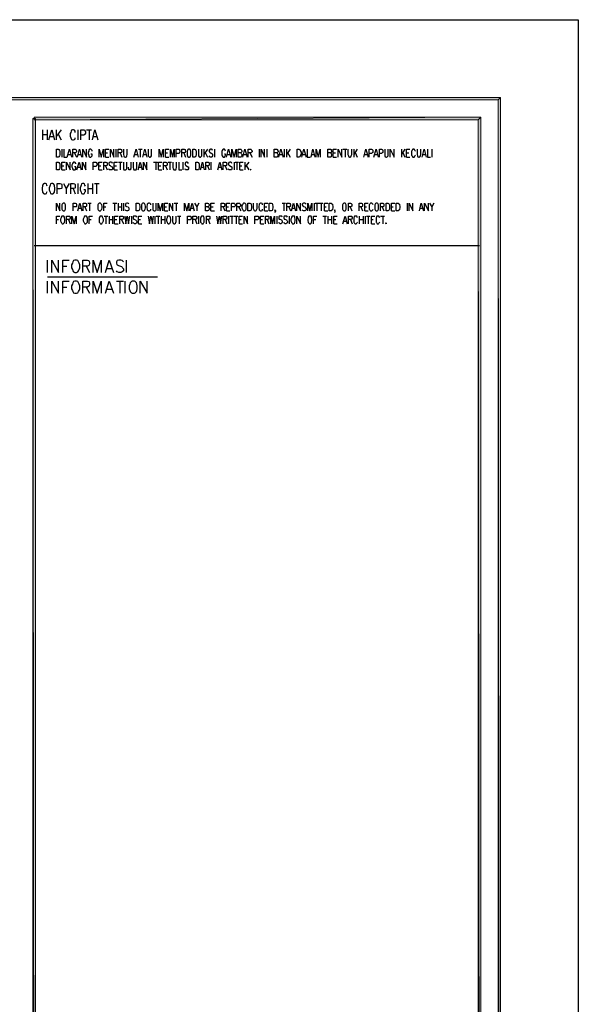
# Model space of a CAD drawing. Header units: millimetres. Extents: x 0 to 420, y 0 to 297.
# Tile 88 of 88: x 364 to 420, y 197 to 297. Entities that reach past the tile are written whole.
import ezdxf

# ---------------------------------------------------------------- set-up
doc = ezdxf.new("R2010")
doc.units = ezdxf.units.MM
doc.layers.add('FILL_000000', color=7, linetype='Continuous')
doc.layers.add('LINE_000000', color=7, linetype='Continuous')

msp = doc.modelspace()

# ---------------------------------------------------------------- hatches: boundary and pattern name
at = {"layer": 'FILL_000000'}
h = msp.add_hatch(color=7, dxfattribs=at)
h.dxf.hatch_style = 1
h.paths.add_polyline_path([(412.284, 289.052), (17.653, 288.84), (17.399, 289.052), (412.284, 289.052)])
h = msp.add_hatch(color=7, dxfattribs=at)
h.dxf.hatch_style = 1
h.paths.add_polyline_path([(412.073, 288.84), (412.284, 289.052), (17.653, 288.84), (412.073, 288.84)])
h = msp.add_hatch(color=7, dxfattribs=at)
h.dxf.hatch_style = 1
h.paths.add_polyline_path([(412.284, 7.874), (412.073, 288.84), (412.284, 289.052), (412.284, 7.874)])
h = msp.add_hatch(color=7, dxfattribs=at)
h.dxf.hatch_style = 1
h.paths.add_polyline_path([(412.073, 8.086), (412.284, 7.874), (412.073, 288.84), (412.073, 8.086)])
h = msp.add_hatch(color=7, dxfattribs=at)
h.dxf.hatch_style = 1
h.paths.add_polyline_path([(365.294, 286.935), (365.04, 286.935), (365.294, 9.991), (365.294, 286.935)])
h = msp.add_hatch(color=7, dxfattribs=at)
h.dxf.hatch_style = 1
h.paths.add_polyline_path([(365.04, 286.935), (365.294, 9.991), (365.04, 9.991), (365.04, 286.935)])
h = msp.add_hatch(color=7, dxfattribs=at)
h.dxf.hatch_style = 1
h.paths.add_polyline_path([(410.041, 286.808), (410.295, 287.062), (365.167, 286.808), (410.041, 286.808)])
h = msp.add_hatch(color=7, dxfattribs=at)
h.dxf.hatch_style = 1
h.paths.add_polyline_path([(410.295, 287.062), (365.167, 286.808), (365.167, 287.062), (410.295, 287.062)])
h = msp.add_hatch(color=7, dxfattribs=at)
h.dxf.hatch_style = 1
h.paths.add_polyline_path([(410.295, 9.864), (410.041, 286.808), (410.295, 287.062), (410.295, 9.864)])
h = msp.add_hatch(color=7, dxfattribs=at)
h.dxf.hatch_style = 1
h.paths.add_polyline_path([(410.041, 10.118), (410.295, 9.864), (410.041, 286.808), (410.041, 10.118)])

# ---------------------------------------------------------------- linework, layer by layer
at = {"layer": 'LINE_000000', "lineweight": 25}
for p, q in [((365.167, 286.935), (365.167, 286.935)), ((366.014, 285.792), (366.014, 284.776)), ((366.48, 285.792), (366.48, 284.776)), ((367.369, 285.792), (367.369, 284.776)), ((367.877, 285.792), (367.369, 285.115)), ((369.57, 285.792), (369.57, 284.776)), ((370.459, 285.792), (370.967, 285.792)), ((370.713, 285.792), (370.713, 284.776)), ((366.014, 285.327), (366.48, 285.327)), ((366.776, 285.115), (367.115, 285.115)), ((367.58, 285.369), (367.877, 284.776)), ((371.136, 285.115), (371.475, 285.115)), ((367.961, 283.845), (367.961, 283.041)), ((373.422, 283.845), (373.422, 283.041)), ((375.708, 283.845), (376.089, 283.845)), ((375.878, 283.845), (375.878, 283.041)), ((382.312, 283.845), (382.312, 283.041)), ((382.693, 283.845), (382.312, 283.295)), ((383.371, 283.845), (383.371, 283.041)), ((387.9, 283.845), (387.9, 283.041)), ((388.662, 283.845), (388.662, 283.041)), ((390.44, 283.845), (390.44, 283.041)), ((390.652, 283.845), (390.652, 283.041)), ((391.033, 283.845), (390.652, 283.295)), ((396.367, 283.845), (396.748, 283.845)), ((396.579, 283.845), (396.579, 283.041)), ((397.468, 283.845), (397.468, 283.041)), ((397.806, 283.845), (397.468, 283.295)), ((402.294, 283.845), (402.294, 283.041)), ((402.632, 283.845), (402.294, 283.295)), ((405.342, 283.845), (405.342, 283.041)), ((368.596, 283.295), (368.85, 283.295)), ((369.231, 283.464), (369.443, 283.041)), ((369.612, 283.295), (369.866, 283.295)), ((372.364, 283.464), (372.576, 283.464)), ((372.364, 283.041), (372.703, 283.041)), ((373.676, 282.533), (374.057, 282.533)), ((373.846, 283.464), (374.015, 283.041)), ((373.846, 282.533), (373.846, 281.771)), ((375.327, 283.295), (375.581, 283.295)), ((376.216, 283.295), (376.47, 283.295)), ((377.232, 282.533), (377.613, 282.533)), ((377.444, 282.533), (377.444, 281.771)), ((378.418, 283.464), (378.629, 283.464)), ((378.418, 283.041), (378.756, 283.041)), ((378.714, 282.533), (379.053, 282.533)), ((378.883, 282.533), (378.883, 281.771)), ((380.196, 282.533), (380.196, 281.771)), ((380.28, 283.464), (380.45, 283.041)), ((382.439, 283.506), (382.693, 283.041)), ((383.032, 282.533), (383.032, 281.771)), ((384.683, 283.295), (384.937, 283.295)), ((385.36, 282.533), (385.36, 281.771)), ((385.487, 282.533), (385.826, 282.533)), ((385.657, 282.533), (385.657, 281.771)), ((386.334, 283.295), (386.588, 283.295)), ((386.461, 282.533), (386.461, 281.771)), ((386.842, 282.533), (386.461, 282.025)), ((386.969, 283.464), (387.181, 283.041)), ((389.975, 283.295), (390.229, 283.295)), ((390.779, 283.506), (391.033, 283.041)), ((392.303, 283.295), (392.557, 283.295)), ((393.192, 283.295), (393.488, 283.295)), ((395.393, 283.464), (395.605, 283.464)), ((395.393, 283.041), (395.732, 283.041)), ((397.595, 283.506), (397.806, 283.041)), ((398.568, 283.295), (398.822, 283.295)), ((399.584, 283.295), (399.838, 283.295)), ((402.421, 283.506), (402.632, 283.041)), ((402.802, 283.464), (403.013, 283.464)), ((402.802, 283.041), (403.14, 283.041)), ((404.453, 283.295), (404.707, 283.295)), ((367.961, 282.152), (368.173, 282.152)), ((367.961, 281.771), (368.3, 281.771)), ((369.57, 282.025), (369.824, 282.025)), ((371.687, 282.152), (371.898, 282.152)), ((371.687, 281.771), (372.025, 281.771)), ((372.364, 282.152), (372.533, 281.771)), ((373.253, 282.152), (373.465, 282.152)), ((373.253, 281.771), (373.592, 281.771)), ((375.751, 282.025), (376.005, 282.025)), ((377.74, 282.152), (377.952, 282.152)), ((377.74, 281.771), (378.079, 281.771)), ((378.418, 282.152), (378.587, 281.771)), ((382.016, 282.025), (382.312, 282.025)), ((382.693, 282.152), (382.863, 281.771)), ((383.794, 282.025), (384.048, 282.025)), ((384.471, 282.152), (384.641, 281.771)), ((385.953, 282.152), (386.165, 282.152)), ((385.953, 281.771), (386.292, 281.771)), ((386.588, 282.194), (386.842, 281.771)), ((368.681, 280.374), (368.385, 279.866)), ((369.104, 279.866), (369.316, 279.315)), ((369.57, 280.374), (369.57, 279.315)), ((370.586, 280.374), (370.586, 279.315)), ((370.586, 279.866), (371.052, 279.866)), ((371.052, 280.374), (371.052, 279.315)), ((371.263, 280.374), (371.729, 280.374)), ((371.475, 280.374), (371.475, 279.315)), ((369.655, 277.876), (369.909, 277.876)), ((370.29, 278.003), (370.459, 277.622)), ((370.586, 278.384), (370.925, 278.384)), ((370.755, 278.384), (370.755, 277.622)), ((372.195, 278.003), (372.406, 278.003)), ((373.126, 278.384), (373.507, 278.384)), ((373.295, 278.384), (373.295, 277.622)), ((373.634, 278.384), (373.634, 277.622)), ((373.634, 278.003), (373.973, 278.003)), ((373.973, 278.384), (373.973, 277.622)), ((374.184, 278.384), (374.184, 277.622)), ((378.333, 278.003), (378.545, 278.003)), ((378.333, 277.622), (378.672, 277.622)), ((379.307, 278.384), (379.688, 278.384)), ((379.518, 278.384), (379.518, 277.622)), ((381, 277.876), (381.254, 277.876)), ((381.804, 278.384), (381.593, 278.003)), ((383.032, 278.003), (383.244, 278.003)), ((383.032, 277.622), (383.371, 277.622)), ((384.26, 278.003), (384.429, 277.622)), ((384.598, 278.003), (384.81, 278.003)), ((384.598, 277.622), (384.937, 277.622)), ((385.826, 278.003), (386.038, 277.622)), ((388.451, 278.003), (388.662, 278.003)), ((388.451, 277.622), (388.789, 277.622)), ((390.229, 278.384), (390.567, 278.384)), ((390.398, 278.384), (390.398, 277.622)), ((390.906, 278.003), (391.075, 277.622)), ((391.245, 277.876), (391.499, 277.876)), ((393.446, 278.384), (393.446, 277.622)), ((393.573, 278.384), (393.954, 278.384)), ((393.742, 278.384), (393.742, 277.622)), ((393.996, 278.384), (394.335, 278.384)), ((394.166, 278.384), (394.166, 277.622)), ((394.504, 278.003), (394.674, 278.003)), ((394.504, 277.622), (394.843, 277.622)), ((397.087, 278.003), (397.256, 277.622)), ((398.187, 278.003), (398.357, 277.622)), ((398.568, 278.003), (398.738, 278.003)), ((398.568, 277.622), (398.907, 277.622)), ((400.346, 278.003), (400.516, 277.622)), ((401.278, 278.003), (401.447, 278.003)), ((401.278, 277.622), (401.616, 277.622)), ((402.844, 278.384), (402.844, 277.622)), ((404.156, 277.876), (404.453, 277.876)), ((405.553, 278.384), (405.342, 278.003)), ((367.411, 276.733), (367.623, 276.733)), ((368.639, 276.733), (368.808, 276.31)), ((370.713, 276.733), (370.925, 276.733)), ((372.237, 277.072), (372.618, 277.072)), ((372.406, 277.072), (372.406, 276.31)), ((372.745, 277.072), (372.745, 276.31)), ((372.745, 276.733), (373.084, 276.733)), ((373.084, 277.072), (373.084, 276.31)), ((373.295, 276.733), (373.507, 276.733)), ((373.973, 276.733), (374.184, 276.31)), ((374.989, 277.072), (374.989, 276.31)), ((375.708, 276.733), (375.92, 276.733)), ((377.359, 277.072), (377.359, 276.31)), ((377.486, 277.072), (377.867, 277.072)), ((377.698, 277.072), (377.698, 276.31)), ((377.994, 277.072), (377.994, 276.31)), ((377.994, 276.733), (378.375, 276.733)), ((378.375, 277.072), (378.375, 276.31)), ((379.645, 277.072), (379.984, 277.072)), ((379.815, 277.072), (379.815, 276.31)), ((381.423, 276.733), (381.593, 276.31)), ((381.762, 277.072), (381.762, 276.31)), ((382.736, 276.733), (382.905, 276.31)), ((384.471, 276.733), (384.641, 276.31)), ((384.81, 277.072), (384.81, 276.31)), ((384.937, 277.072), (385.318, 277.072)), ((385.149, 277.072), (385.149, 276.31)), ((385.36, 277.072), (385.741, 277.072)), ((385.572, 277.072), (385.572, 276.31)), ((385.868, 276.733), (386.08, 276.733)), ((388.027, 276.733), (388.239, 276.733)), ((388.705, 276.733), (388.874, 276.31)), ((389.678, 277.072), (389.678, 276.31)), ((390.948, 277.072), (390.948, 276.31)), ((393.404, 276.733), (393.615, 276.733)), ((394.335, 277.072), (394.716, 277.072)), ((394.547, 277.072), (394.547, 276.31)), ((394.843, 277.072), (394.843, 276.31)), ((394.843, 276.733), (395.224, 276.733)), ((395.224, 277.072), (395.224, 276.31)), ((395.436, 276.733), (395.647, 276.733)), ((397.129, 276.733), (397.298, 276.31)), ((398.018, 277.072), (398.018, 276.31)), ((398.018, 276.733), (398.399, 276.733)), ((398.399, 277.072), (398.399, 276.31)), ((398.611, 277.072), (398.611, 276.31)), ((398.738, 277.072), (399.076, 277.072)), ((398.907, 277.072), (398.907, 276.31)), ((399.246, 276.733), (399.415, 276.733)), ((400.177, 277.072), (400.558, 277.072)), ((400.389, 277.072), (400.389, 276.31)), ((373.295, 276.31), (373.634, 276.31)), ((375.708, 276.31), (376.047, 276.31)), ((385.868, 276.31), (386.207, 276.31)), ((388.027, 276.31), (388.366, 276.31)), ((395.436, 276.31), (395.774, 276.31)), ((396.452, 276.564), (396.706, 276.564)), ((399.246, 276.31), (399.584, 276.31)), ((365.167, 274.108), (410.168, 274.108)), ((366.522, 271.399), (366.522, 272.627)), ((374.481, 271.399), (374.481, 272.627)), ((368.046, 272.034), (368.469, 272.034)), ((370.417, 272.034), (370.755, 271.399)), ((372.491, 271.78), (372.999, 271.78)), ((366.522, 270.933), (377.613, 270.933)), ((366.522, 269.282), (366.522, 270.51)), ((368.046, 269.917), (368.469, 269.917)), ((370.417, 269.917), (370.755, 269.282)), ((372.491, 269.706), (372.999, 269.706)), ((373.465, 270.51), (374.184, 270.51)), ((373.803, 270.51), (373.803, 269.282)), ((374.354, 269.282), (374.354, 270.51))]:
    msp.add_line(p, q, dxfattribs=at)
for points in [[(0.212, 0), (0.212, 296.926), (420.158, 296.926), (420.158, 0), (0.212, 0)], [(367.411, 283.041), (367.411, 283.845), (367.58, 283.845), (367.665, 283.803), (367.707, 283.718), (367.75, 283.633), (367.75, 283.549), (367.75, 283.337), (367.75, 283.252), (367.707, 283.168), (367.665, 283.083), (367.58, 283.041), (367.411, 283.041)], [(380.746, 283.845), (380.704, 283.803), (380.661, 283.718), (380.619, 283.633), (380.619, 283.549), (380.619, 283.337), (380.619, 283.252), (380.661, 283.168), (380.704, 283.083), (380.746, 283.041), (380.873, 283.041), (380.915, 283.083), (380.958, 283.168), (381, 283.252), (381, 283.337), (381, 283.549), (381, 283.633), (380.958, 283.718), (380.915, 283.803), (380.873, 283.845), (380.746, 283.845)], [(381.212, 283.041), (381.212, 283.845), (381.381, 283.845), (381.466, 283.803), (381.508, 283.718), (381.55, 283.633), (381.55, 283.549), (381.55, 283.337), (381.55, 283.252), (381.508, 283.168), (381.466, 283.083), (381.381, 283.041), (381.212, 283.041)], [(391.753, 283.041), (391.753, 283.845), (391.922, 283.845), (392.007, 283.803), (392.049, 283.718), (392.091, 283.633), (392.134, 283.549), (392.134, 283.337), (392.091, 283.252), (392.049, 283.168), (392.007, 283.083), (391.922, 283.041), (391.753, 283.041)], [(367.411, 281.771), (367.411, 282.533), (367.58, 282.533), (367.665, 282.49), (367.707, 282.406), (367.75, 282.363), (367.75, 282.236), (367.75, 282.067), (367.75, 281.94), (367.707, 281.855), (367.665, 281.771), (367.58, 281.771), (367.411, 281.771)], [(381.508, 281.771), (381.508, 282.533), (381.677, 282.533), (381.762, 282.49), (381.804, 282.406), (381.847, 282.363), (381.847, 282.236), (381.847, 282.067), (381.847, 281.94), (381.804, 281.855), (381.762, 281.771), (381.677, 281.771), (381.508, 281.771)], [(387.054, 281.813), (387.011, 281.771), (387.054, 281.771), (387.054, 281.813)], [(366.903, 280.374), (366.818, 280.331), (366.776, 280.204), (366.734, 280.12), (366.691, 279.95), (366.691, 279.739), (366.734, 279.569), (366.776, 279.485), (366.818, 279.358), (366.903, 279.315), (367.03, 279.315), (367.115, 279.358), (367.199, 279.485), (367.199, 279.569), (367.242, 279.739), (367.242, 279.95), (367.199, 280.12), (367.199, 280.204), (367.115, 280.331), (367.03, 280.374), (366.903, 280.374)], [(368.088, 278.384), (368.046, 278.342), (368.004, 278.299), (367.961, 278.215), (367.961, 278.088), (367.961, 277.918), (367.961, 277.791), (368.004, 277.707), (368.046, 277.664), (368.088, 277.622), (368.215, 277.622), (368.258, 277.664), (368.3, 277.707), (368.342, 277.791), (368.342, 277.918), (368.342, 278.088), (368.342, 278.215), (368.3, 278.299), (368.258, 278.342), (368.215, 278.384), (368.088, 278.384)], [(371.729, 278.384), (371.687, 278.342), (371.644, 278.299), (371.602, 278.215), (371.602, 278.088), (371.602, 277.918), (371.602, 277.791), (371.644, 277.707), (371.687, 277.664), (371.729, 277.622), (371.856, 277.622), (371.898, 277.664), (371.941, 277.707), (371.983, 277.791), (372.025, 277.918), (372.025, 278.088), (371.983, 278.215), (371.941, 278.299), (371.898, 278.342), (371.856, 278.384), (371.729, 278.384)], [(375.454, 277.622), (375.454, 278.384), (375.666, 278.384), (375.751, 278.342), (375.793, 278.299), (375.793, 278.215), (375.835, 278.088), (375.835, 277.918), (375.793, 277.791), (375.793, 277.707), (375.751, 277.664), (375.666, 277.622), (375.454, 277.622)], [(376.132, 278.384), (376.089, 278.342), (376.047, 278.299), (376.005, 278.215), (376.005, 278.088), (376.005, 277.918), (376.005, 277.791), (376.047, 277.707), (376.089, 277.664), (376.132, 277.622), (376.259, 277.622), (376.301, 277.664), (376.343, 277.707), (376.386, 277.791), (376.428, 277.918), (376.428, 278.088), (376.386, 278.215), (376.343, 278.299), (376.301, 278.342), (376.259, 278.384), (376.132, 278.384)], [(386.334, 278.384), (386.292, 278.342), (386.249, 278.299), (386.207, 278.215), (386.165, 278.088), (386.165, 277.918), (386.207, 277.791), (386.249, 277.707), (386.292, 277.664), (386.334, 277.622), (386.419, 277.622), (386.503, 277.664), (386.546, 277.707), (386.588, 277.791), (386.588, 277.918), (386.588, 278.088), (386.588, 278.215), (386.546, 278.299), (386.503, 278.342), (386.419, 278.384), (386.334, 278.384)], [(386.757, 277.622), (386.757, 278.384), (386.969, 278.384), (387.054, 278.342), (387.096, 278.299), (387.096, 278.215), (387.138, 278.088), (387.138, 277.918), (387.096, 277.791), (387.096, 277.707), (387.054, 277.664), (386.969, 277.622), (386.757, 277.622)], [(388.916, 277.622), (388.916, 278.384), (389.128, 278.384), (389.213, 278.342), (389.255, 278.299), (389.255, 278.215), (389.297, 278.088), (389.297, 277.918), (389.255, 277.791), (389.255, 277.707), (389.213, 277.664), (389.128, 277.622), (388.916, 277.622)], [(394.97, 277.622), (394.97, 278.384), (395.182, 278.384), (395.224, 278.342), (395.309, 278.299), (395.309, 278.215), (395.351, 278.088), (395.351, 277.918), (395.309, 277.791), (395.309, 277.707), (395.224, 277.664), (395.182, 277.622), (394.97, 277.622)], [(396.452, 278.384), (396.409, 278.342), (396.367, 278.299), (396.325, 278.215), (396.325, 278.088), (396.325, 277.918), (396.325, 277.791), (396.367, 277.707), (396.409, 277.664), (396.452, 277.622), (396.579, 277.622), (396.621, 277.664), (396.663, 277.707), (396.706, 277.791), (396.706, 277.918), (396.706, 278.088), (396.706, 278.215), (396.663, 278.299), (396.621, 278.342), (396.579, 278.384), (396.452, 278.384)], [(399.711, 278.384), (399.669, 278.342), (399.627, 278.299), (399.584, 278.215), (399.584, 278.088), (399.584, 277.918), (399.584, 277.791), (399.627, 277.707), (399.669, 277.664), (399.711, 277.622), (399.838, 277.622), (399.881, 277.664), (399.923, 277.707), (399.965, 277.791), (399.965, 277.918), (399.965, 278.088), (399.965, 278.215), (399.923, 278.299), (399.881, 278.342), (399.838, 278.384), (399.711, 278.384)], [(400.727, 277.622), (400.727, 278.384), (400.897, 278.384), (400.981, 278.342), (401.024, 278.299), (401.066, 278.215), (401.066, 278.088), (401.066, 277.918), (401.066, 277.791), (401.024, 277.707), (400.981, 277.664), (400.897, 277.622), (400.727, 277.622)], [(401.743, 277.622), (401.743, 278.384), (401.955, 278.384), (401.997, 278.342), (402.082, 278.299), (402.082, 278.215), (402.124, 278.088), (402.124, 277.918), (402.082, 277.791), (402.082, 277.707), (401.997, 277.664), (401.955, 277.622), (401.743, 277.622)], [(368.004, 277.072), (367.961, 277.072), (367.877, 276.987), (367.877, 276.902), (367.834, 276.775), (367.834, 276.606), (367.877, 276.479), (367.877, 276.437), (367.961, 276.352), (368.004, 276.31), (368.088, 276.31), (368.173, 276.352), (368.215, 276.437), (368.215, 276.479), (368.258, 276.606), (368.258, 276.775), (368.215, 276.902), (368.215, 276.987), (368.173, 277.072), (368.088, 277.072), (368.004, 277.072)], [(370.29, 277.072), (370.247, 277.072), (370.205, 276.987), (370.163, 276.902), (370.12, 276.775), (370.12, 276.606), (370.163, 276.479), (370.205, 276.437), (370.247, 276.352), (370.29, 276.31), (370.374, 276.31), (370.459, 276.352), (370.501, 276.437), (370.544, 276.479), (370.544, 276.606), (370.544, 276.775), (370.544, 276.902), (370.501, 276.987), (370.459, 277.072), (370.374, 277.072), (370.29, 277.072)], [(371.856, 277.072), (371.814, 277.072), (371.771, 276.987), (371.729, 276.902), (371.729, 276.775), (371.729, 276.606), (371.729, 276.479), (371.771, 276.437), (371.814, 276.352), (371.856, 276.31), (371.983, 276.31), (372.025, 276.352), (372.068, 276.437), (372.11, 276.479), (372.152, 276.606), (372.152, 276.775), (372.11, 276.902), (372.068, 276.987), (372.025, 277.072), (371.983, 277.072), (371.856, 277.072)], [(378.714, 277.072), (378.629, 277.072), (378.587, 276.987), (378.587, 276.902), (378.545, 276.775), (378.545, 276.606), (378.587, 276.479), (378.587, 276.437), (378.629, 276.352), (378.714, 276.31), (378.799, 276.31), (378.841, 276.352), (378.926, 276.437), (378.926, 276.479), (378.968, 276.606), (378.968, 276.775), (378.926, 276.902), (378.926, 276.987), (378.841, 277.072), (378.799, 277.072), (378.714, 277.072)], [(382.101, 277.072), (382.058, 277.072), (382.016, 276.987), (381.974, 276.902), (381.974, 276.775), (381.974, 276.606), (381.974, 276.479), (382.016, 276.437), (382.058, 276.352), (382.101, 276.31), (382.228, 276.31), (382.27, 276.352), (382.312, 276.437), (382.355, 276.479), (382.355, 276.606), (382.355, 276.775), (382.355, 276.902), (382.312, 276.987), (382.27, 277.072), (382.228, 277.072), (382.101, 277.072)], [(391.287, 277.072), (391.245, 277.072), (391.16, 276.987), (391.16, 276.902), (391.118, 276.775), (391.118, 276.606), (391.16, 276.479), (391.16, 276.437), (391.245, 276.352), (391.287, 276.31), (391.372, 276.31), (391.456, 276.352), (391.499, 276.437), (391.499, 276.479), (391.541, 276.606), (391.541, 276.775), (391.499, 276.902), (391.499, 276.987), (391.456, 277.072), (391.372, 277.072), (391.287, 277.072)], [(392.98, 277.072), (392.938, 277.072), (392.853, 276.987), (392.853, 276.902), (392.811, 276.775), (392.811, 276.606), (392.853, 276.479), (392.853, 276.437), (392.938, 276.352), (392.98, 276.31), (393.065, 276.31), (393.15, 276.352), (393.192, 276.437), (393.192, 276.479), (393.234, 276.606), (393.234, 276.775), (393.192, 276.902), (393.192, 276.987), (393.15, 277.072), (393.065, 277.072), (392.98, 277.072)], [(400.727, 276.394), (400.727, 276.352), (400.727, 276.31), (400.685, 276.352), (400.727, 276.394)], [(369.274, 272.627), (369.147, 272.584), (369.062, 272.457), (369.02, 272.33), (368.935, 272.161), (368.935, 271.865), (369.02, 271.695), (369.062, 271.568), (369.147, 271.441), (369.274, 271.399), (369.443, 271.399), (369.57, 271.441), (369.655, 271.568), (369.697, 271.695), (369.782, 271.865), (369.782, 272.161), (369.697, 272.33), (369.655, 272.457), (369.57, 272.584), (369.443, 272.627), (369.274, 272.627)], [(369.274, 270.51), (369.147, 270.468), (369.062, 270.341), (369.02, 270.214), (368.935, 270.044), (368.935, 269.748), (369.02, 269.579), (369.062, 269.452), (369.147, 269.325), (369.274, 269.282), (369.443, 269.282), (369.57, 269.325), (369.655, 269.452), (369.697, 269.579), (369.782, 269.748), (369.782, 270.044), (369.697, 270.214), (369.655, 270.341), (369.57, 270.468), (369.443, 270.51), (369.274, 270.51)], [(375.073, 270.51), (374.989, 270.468), (374.862, 270.341), (374.819, 270.214), (374.777, 270.044), (374.777, 269.748), (374.819, 269.579), (374.862, 269.452), (374.989, 269.325), (375.073, 269.282), (375.285, 269.282), (375.37, 269.325), (375.497, 269.452), (375.539, 269.579), (375.581, 269.748), (375.581, 270.044), (375.539, 270.214), (375.497, 270.341), (375.37, 270.468), (375.285, 270.51), (375.073, 270.51)]]:
    msp.add_lwpolyline(points, close=True, dxfattribs=at)
at = {"layer": 'LINE_000000', "lineweight": 0}
for points in [[(412.284, 289.052), (17.653, 288.84), (17.399, 289.052), (412.284, 289.052)], [(412.073, 288.84), (412.284, 289.052), (17.653, 288.84), (412.073, 288.84)], [(412.284, 7.874), (412.073, 288.84), (412.284, 289.052), (412.284, 7.874)], [(412.073, 8.086), (412.284, 7.874), (412.073, 288.84), (412.073, 8.086)], [(365.294, 286.935), (365.04, 286.935), (365.294, 9.991), (365.294, 286.935)], [(365.04, 286.935), (365.294, 9.991), (365.04, 9.991), (365.04, 286.935)], [(410.041, 286.808), (410.295, 287.062), (365.167, 286.808), (410.041, 286.808)], [(410.295, 287.062), (365.167, 286.808), (365.167, 287.062), (410.295, 287.062)], [(410.295, 9.864), (410.041, 286.808), (410.295, 287.062), (410.295, 9.864)], [(410.041, 10.118), (410.295, 9.864), (410.041, 286.808), (410.041, 10.118)]]:
    msp.add_lwpolyline(points, close=True, dxfattribs=at)
at = {"layer": 'LINE_000000', "lineweight": 25}
for points in [[(366.649, 284.776), (366.945, 285.792), (367.199, 284.776)], [(369.316, 285.538), (369.316, 285.665), (369.231, 285.75), (369.147, 285.792), (369.02, 285.792), (368.935, 285.75), (368.893, 285.665), (368.85, 285.538), (368.808, 285.411), (368.808, 285.157), (368.85, 284.988), (368.893, 284.903), (368.935, 284.819), (369.02, 284.776), (369.147, 284.776), (369.231, 284.819), (369.316, 284.903), (369.316, 284.988)], [(369.866, 284.776), (369.866, 285.792), (370.163, 285.792), (370.29, 285.75), (370.29, 285.708), (370.332, 285.623), (370.332, 285.454), (370.29, 285.369), (370.29, 285.327), (370.163, 285.242), (369.866, 285.242)], [(371.052, 284.776), (371.306, 285.792), (371.602, 284.776)], [(368.173, 283.845), (368.173, 283.041), (368.469, 283.041)], [(368.512, 283.041), (368.723, 283.845), (368.935, 283.041)], [(369.062, 283.041), (369.062, 283.845), (369.316, 283.845), (369.358, 283.803), (369.401, 283.76), (369.443, 283.676), (369.443, 283.591), (369.401, 283.549), (369.358, 283.506), (369.316, 283.464), (369.062, 283.464)], [(369.528, 283.041), (369.739, 283.845), (369.951, 283.041)], [(370.078, 283.041), (370.078, 283.845), (370.459, 283.041), (370.459, 283.845)], [(371.009, 283.633), (371.009, 283.718), (370.925, 283.803), (370.882, 283.845), (370.798, 283.845), (370.713, 283.803), (370.671, 283.718), (370.671, 283.633), (370.628, 283.549), (370.628, 283.337), (370.671, 283.252), (370.671, 283.168), (370.713, 283.083), (370.798, 283.041), (370.882, 283.041), (370.925, 283.083), (371.009, 283.168), (371.009, 283.252), (371.009, 283.337), (370.882, 283.337)], [(371.729, 283.041), (371.729, 283.845), (371.941, 283.041), (372.152, 283.845), (372.152, 283.041)], [(372.364, 283.041), (372.364, 283.845), (372.703, 283.845)], [(372.872, 283.041), (372.872, 283.845), (373.211, 283.041), (373.211, 283.845)], [(373.634, 283.041), (373.634, 283.845), (373.888, 283.845), (373.973, 283.803), (373.973, 283.76), (374.015, 283.676), (374.015, 283.591), (373.973, 283.549), (373.973, 283.506), (373.888, 283.464), (373.634, 283.464)], [(374.184, 283.845), (374.184, 283.295), (374.227, 283.168), (374.269, 283.083), (374.354, 283.041), (374.396, 283.041), (374.481, 283.083), (374.523, 283.168), (374.565, 283.295), (374.565, 283.845)], [(375.243, 283.041), (375.454, 283.845), (375.666, 283.041)], [(376.132, 283.041), (376.343, 283.845), (376.555, 283.041)], [(376.682, 283.845), (376.682, 283.295), (376.682, 283.168), (376.767, 283.083), (376.809, 283.041), (376.894, 283.041), (376.936, 283.083), (377.021, 283.168), (377.021, 283.295), (377.021, 283.845)], [(377.783, 283.041), (377.783, 283.845), (377.994, 283.041), (378.206, 283.845), (378.206, 283.041)], [(378.418, 283.041), (378.418, 283.845), (378.756, 283.845)], [(378.926, 283.041), (378.926, 283.845), (379.137, 283.041), (379.307, 283.845), (379.307, 283.041)], [(379.518, 283.041), (379.518, 283.845), (379.772, 283.845), (379.857, 283.803), (379.857, 283.76), (379.899, 283.676), (379.899, 283.591), (379.857, 283.506), (379.857, 283.464), (379.772, 283.422), (379.518, 283.422)], [(380.069, 283.041), (380.069, 283.845), (380.323, 283.845), (380.407, 283.803), (380.407, 283.76), (380.45, 283.676), (380.45, 283.591), (380.407, 283.549), (380.407, 283.506), (380.323, 283.464), (380.069, 283.464)], [(381.762, 283.845), (381.762, 283.295), (381.762, 283.168), (381.847, 283.083), (381.889, 283.041), (381.974, 283.041), (382.016, 283.083), (382.101, 283.168), (382.101, 283.295), (382.101, 283.845)], [(383.201, 283.718), (383.159, 283.803), (383.074, 283.845), (382.99, 283.845), (382.905, 283.803), (382.863, 283.718), (382.863, 283.633), (382.863, 283.591), (382.905, 283.549), (382.947, 283.506), (383.117, 283.422), (383.159, 283.379), (383.201, 283.337), (383.201, 283.295), (383.201, 283.168), (383.159, 283.083), (383.074, 283.041), (382.99, 283.041), (382.905, 283.083), (382.863, 283.168)], [(384.514, 283.633), (384.471, 283.718), (384.429, 283.803), (384.387, 283.845), (384.26, 283.845), (384.217, 283.803), (384.175, 283.718), (384.133, 283.633), (384.133, 283.549), (384.133, 283.337), (384.133, 283.252), (384.175, 283.168), (384.217, 283.083), (384.26, 283.041), (384.387, 283.041), (384.429, 283.083), (384.471, 283.168), (384.514, 283.252), (384.514, 283.337), (384.387, 283.337)], [(384.598, 283.041), (384.81, 283.845), (385.022, 283.041)], [(385.149, 283.041), (385.149, 283.845), (385.36, 283.041), (385.572, 283.845), (385.572, 283.041)], [(386.038, 283.464), (386.08, 283.422), (386.122, 283.379), (386.165, 283.295), (386.165, 283.21), (386.122, 283.125), (386.08, 283.083), (386.038, 283.041), (385.784, 283.041), (385.784, 283.845), (386.038, 283.845), (386.08, 283.803), (386.122, 283.76), (386.165, 283.676), (386.165, 283.591), (386.122, 283.549), (386.08, 283.506), (386.038, 283.464), (385.784, 283.464)], [(386.249, 283.041), (386.461, 283.845), (386.673, 283.041)], [(386.8, 283.041), (386.8, 283.845), (387.054, 283.845), (387.096, 283.803), (387.138, 283.76), (387.181, 283.676), (387.181, 283.591), (387.138, 283.549), (387.096, 283.506), (387.054, 283.464), (386.8, 283.464)], [(388.112, 283.041), (388.112, 283.845), (388.451, 283.041), (388.451, 283.845)], [(389.678, 283.464), (389.763, 283.422), (389.763, 283.379), (389.805, 283.295), (389.805, 283.21), (389.763, 283.125), (389.763, 283.083), (389.678, 283.041), (389.424, 283.041), (389.424, 283.845), (389.678, 283.845), (389.763, 283.803), (389.763, 283.76), (389.805, 283.676), (389.805, 283.591), (389.763, 283.549), (389.763, 283.506), (389.678, 283.464), (389.424, 283.464)], [(389.89, 283.041), (390.102, 283.845), (390.313, 283.041)], [(392.218, 283.041), (392.43, 283.845), (392.642, 283.041)], [(392.769, 283.845), (392.769, 283.041), (393.065, 283.041)], [(393.15, 283.041), (393.319, 283.845), (393.531, 283.041)], [(393.658, 283.041), (393.658, 283.845), (393.869, 283.041), (394.081, 283.845), (394.081, 283.041)], [(395.097, 283.464), (395.182, 283.422), (395.182, 283.379), (395.224, 283.295), (395.224, 283.21), (395.182, 283.125), (395.182, 283.083), (395.097, 283.041), (394.843, 283.041), (394.843, 283.845), (395.097, 283.845), (395.182, 283.803), (395.182, 283.76), (395.224, 283.676), (395.224, 283.591), (395.182, 283.549), (395.182, 283.506), (395.097, 283.464), (394.843, 283.464)], [(395.393, 283.041), (395.393, 283.845), (395.732, 283.845)], [(395.901, 283.041), (395.901, 283.845), (396.24, 283.041), (396.24, 283.845)], [(396.875, 283.845), (396.875, 283.295), (396.917, 283.168), (396.96, 283.083), (397.044, 283.041), (397.087, 283.041), (397.171, 283.083), (397.214, 283.168), (397.256, 283.295), (397.256, 283.845)], [(398.484, 283.041), (398.695, 283.845), (398.907, 283.041)], [(399.034, 283.041), (399.034, 283.845), (399.246, 283.845), (399.33, 283.803), (399.373, 283.76), (399.373, 283.676), (399.373, 283.591), (399.373, 283.506), (399.33, 283.464), (399.246, 283.422), (399.034, 283.422)], [(399.5, 283.041), (399.711, 283.845), (399.923, 283.041)], [(400.05, 283.041), (400.05, 283.845), (400.262, 283.845), (400.346, 283.803), (400.389, 283.76), (400.389, 283.676), (400.389, 283.591), (400.389, 283.506), (400.346, 283.464), (400.262, 283.422), (400.05, 283.422)], [(400.6, 283.845), (400.6, 283.295), (400.6, 283.168), (400.643, 283.083), (400.727, 283.041), (400.77, 283.041), (400.854, 283.083), (400.939, 283.168), (400.939, 283.295), (400.939, 283.845)], [(401.151, 283.041), (401.151, 283.845), (401.532, 283.041), (401.532, 283.845)], [(402.802, 283.041), (402.802, 283.845), (403.14, 283.845)], [(403.691, 283.633), (403.648, 283.718), (403.606, 283.803), (403.564, 283.845), (403.437, 283.845), (403.394, 283.803), (403.352, 283.718), (403.31, 283.633), (403.31, 283.549), (403.31, 283.337), (403.31, 283.252), (403.352, 283.168), (403.394, 283.083), (403.437, 283.041), (403.564, 283.041), (403.606, 283.083), (403.648, 283.168), (403.691, 283.252)], [(403.86, 283.845), (403.86, 283.295), (403.902, 283.168), (403.945, 283.083), (404.029, 283.041), (404.072, 283.041), (404.156, 283.083), (404.199, 283.168), (404.241, 283.295), (404.241, 283.845)], [(404.368, 283.041), (404.58, 283.845), (404.791, 283.041)], [(404.918, 283.845), (404.918, 283.041), (405.215, 283.041)], [(367.961, 281.771), (367.961, 282.533), (368.3, 282.533)], [(368.427, 281.771), (368.427, 282.533), (368.808, 281.771), (368.808, 282.533)], [(369.358, 282.363), (369.358, 282.406), (369.316, 282.49), (369.231, 282.533), (369.147, 282.533), (369.104, 282.49), (369.02, 282.406), (369.02, 282.363), (368.977, 282.236), (368.977, 282.067), (369.02, 281.94), (369.02, 281.855), (369.104, 281.771), (369.147, 281.771), (369.231, 281.771), (369.316, 281.771), (369.358, 281.855), (369.358, 281.94), (369.358, 282.067), (369.231, 282.067)], [(369.485, 281.771), (369.697, 282.533), (369.909, 281.771)], [(370.036, 281.771), (370.036, 282.533), (370.374, 281.771), (370.374, 282.533)], [(371.136, 281.771), (371.136, 282.533), (371.39, 282.533), (371.475, 282.49), (371.475, 282.448), (371.517, 282.363), (371.517, 282.279), (371.475, 282.194), (371.475, 282.152), (371.39, 282.109), (371.136, 282.109)], [(371.687, 281.771), (371.687, 282.533), (372.025, 282.533)], [(372.195, 281.771), (372.195, 282.533), (372.406, 282.533), (372.491, 282.49), (372.533, 282.448), (372.533, 282.363), (372.533, 282.321), (372.533, 282.236), (372.491, 282.194), (372.406, 282.152), (372.195, 282.152)], [(373.084, 282.406), (373.041, 282.49), (372.957, 282.533), (372.83, 282.533), (372.745, 282.49), (372.703, 282.406), (372.703, 282.363), (372.745, 282.279), (372.745, 282.236), (372.83, 282.194), (372.957, 282.109), (373.041, 282.067), (373.084, 281.982), (373.084, 281.855), (373.041, 281.771), (372.957, 281.771), (372.83, 281.771), (372.745, 281.771), (372.703, 281.855)], [(373.253, 281.771), (373.253, 282.533), (373.592, 282.533)], [(374.184, 282.533), (374.184, 281.982), (374.184, 281.855), (374.227, 281.771), (374.311, 281.771), (374.396, 281.771), (374.438, 281.771), (374.523, 281.855), (374.523, 281.982), (374.523, 282.533)], [(374.946, 282.533), (374.946, 281.94), (374.904, 281.813), (374.904, 281.771), (374.862, 281.771), (374.777, 281.771), (374.735, 281.771), (374.735, 281.813), (374.692, 281.94), (374.692, 282.025)], [(375.158, 282.533), (375.158, 281.982), (375.2, 281.855), (375.243, 281.771), (375.327, 281.771), (375.37, 281.771), (375.454, 281.771), (375.497, 281.855), (375.539, 281.982), (375.539, 282.533)], [(375.666, 281.771), (375.878, 282.533), (376.089, 281.771)], [(376.216, 281.771), (376.216, 282.533), (376.555, 281.771), (376.555, 282.533)], [(377.74, 281.771), (377.74, 282.533), (378.079, 282.533)], [(378.248, 281.771), (378.248, 282.533), (378.46, 282.533), (378.545, 282.49), (378.587, 282.448), (378.587, 282.363), (378.587, 282.321), (378.587, 282.236), (378.545, 282.194), (378.46, 282.152), (378.248, 282.152)], [(379.18, 282.533), (379.18, 281.982), (379.222, 281.855), (379.264, 281.771), (379.349, 281.771), (379.391, 281.771), (379.476, 281.771), (379.518, 281.855), (379.561, 281.982), (379.561, 282.533)], [(379.772, 282.533), (379.772, 281.771), (380.069, 281.771)], [(380.746, 282.406), (380.704, 282.49), (380.619, 282.533), (380.534, 282.533), (380.45, 282.49), (380.407, 282.406), (380.407, 282.363), (380.407, 282.279), (380.45, 282.236), (380.492, 282.194), (380.661, 282.109), (380.704, 282.067), (380.746, 282.067), (380.746, 281.982), (380.746, 281.855), (380.704, 281.771), (380.619, 281.771), (380.534, 281.771), (380.45, 281.771), (380.407, 281.855)], [(381.974, 281.771), (382.185, 282.533), (382.355, 281.771)], [(382.524, 281.771), (382.524, 282.533), (382.736, 282.533), (382.82, 282.49), (382.863, 282.448), (382.863, 282.363), (382.863, 282.321), (382.863, 282.236), (382.82, 282.194), (382.736, 282.152), (382.524, 282.152)], [(383.709, 281.771), (383.921, 282.533), (384.133, 281.771)], [(384.26, 281.771), (384.26, 282.533), (384.514, 282.533), (384.598, 282.49), (384.598, 282.448), (384.641, 282.363), (384.641, 282.321), (384.598, 282.236), (384.598, 282.194), (384.514, 282.152), (384.26, 282.152)], [(385.149, 282.406), (385.106, 282.49), (385.022, 282.533), (384.937, 282.533), (384.852, 282.49), (384.81, 282.406), (384.81, 282.363), (384.81, 282.279), (384.852, 282.236), (384.895, 282.194), (385.064, 282.109), (385.106, 282.067), (385.149, 282.067), (385.149, 281.982), (385.149, 281.855), (385.106, 281.771), (385.022, 281.771), (384.937, 281.771), (384.852, 281.771), (384.81, 281.855)], [(385.953, 281.771), (385.953, 282.533), (386.292, 282.533)], [(366.48, 280.12), (366.437, 280.204), (366.395, 280.331), (366.31, 280.374), (366.183, 280.374), (366.099, 280.331), (366.014, 280.204), (366.014, 280.12), (365.972, 279.95), (365.972, 279.739), (366.014, 279.569), (366.014, 279.485), (366.099, 279.358), (366.183, 279.315), (366.31, 279.315), (366.395, 279.358), (366.437, 279.485), (366.48, 279.569)], [(367.496, 279.315), (367.496, 280.374), (367.792, 280.374), (367.919, 280.331), (367.961, 280.247), (367.961, 280.162), (367.961, 280.035), (367.961, 279.908), (367.919, 279.866), (367.792, 279.823), (367.496, 279.823)], [(368.131, 280.374), (368.385, 279.866), (368.385, 279.315)], [(368.85, 279.315), (368.85, 280.374), (369.147, 280.374), (369.274, 280.331), (369.316, 280.247), (369.316, 280.162), (369.316, 280.077), (369.316, 279.95), (369.274, 279.908), (369.147, 279.866), (368.85, 279.866)], [(370.332, 280.12), (370.29, 280.204), (370.247, 280.331), (370.163, 280.374), (370.036, 280.374), (369.951, 280.331), (369.909, 280.204), (369.866, 280.12), (369.824, 279.95), (369.824, 279.739), (369.866, 279.569), (369.909, 279.485), (369.951, 279.358), (370.036, 279.315), (370.163, 279.315), (370.247, 279.358), (370.29, 279.485), (370.332, 279.569), (370.332, 279.739), (370.163, 279.739)], [(367.411, 277.622), (367.411, 278.384), (367.75, 277.622), (367.75, 278.384)], [(369.104, 277.622), (369.104, 278.384), (369.316, 278.384), (369.401, 278.342), (369.443, 278.299), (369.443, 278.257), (369.443, 278.13), (369.443, 278.045), (369.401, 278.003), (369.316, 278.003), (369.104, 278.003)], [(369.57, 277.622), (369.782, 278.384), (369.993, 277.622)], [(370.12, 277.622), (370.12, 278.384), (370.332, 278.384), (370.417, 278.342), (370.459, 278.299), (370.459, 278.257), (370.459, 278.172), (370.459, 278.088), (370.417, 278.045), (370.332, 278.003), (370.12, 278.003)], [(372.195, 277.622), (372.195, 278.384), (372.533, 278.384)], [(374.735, 278.299), (374.692, 278.342), (374.608, 278.384), (374.523, 278.384), (374.438, 278.342), (374.396, 278.299), (374.396, 278.215), (374.396, 278.13), (374.438, 278.088), (374.481, 278.045), (374.65, 278.003), (374.692, 277.961), (374.735, 277.918), (374.735, 277.834), (374.735, 277.707), (374.692, 277.664), (374.608, 277.622), (374.523, 277.622), (374.438, 277.664), (374.396, 277.707)], [(376.936, 278.215), (376.936, 278.299), (376.894, 278.342), (376.809, 278.384), (376.724, 278.384), (376.682, 278.342), (376.597, 278.299), (376.597, 278.215), (376.555, 278.088), (376.555, 277.918), (376.597, 277.791), (376.597, 277.707), (376.682, 277.664), (376.724, 277.622), (376.809, 277.622), (376.894, 277.664), (376.936, 277.707), (376.936, 277.791)], [(377.148, 278.384), (377.148, 277.834), (377.148, 277.707), (377.232, 277.664), (377.275, 277.622), (377.359, 277.622), (377.444, 277.664), (377.486, 277.707), (377.486, 277.834), (377.486, 278.384)], [(377.698, 277.622), (377.698, 278.384), (377.91, 277.622), (378.121, 278.384), (378.121, 277.622)], [(378.333, 277.622), (378.333, 278.384), (378.672, 278.384)], [(378.841, 277.622), (378.841, 278.384), (379.18, 277.622), (379.18, 278.384)], [(380.365, 277.622), (380.365, 278.384), (380.577, 277.622), (380.788, 278.384), (380.788, 277.622)], [(380.915, 277.622), (381.127, 278.384), (381.339, 277.622)], [(381.381, 278.384), (381.593, 278.003), (381.593, 277.622)], [(382.693, 278.003), (382.778, 278.003), (382.82, 277.961), (382.863, 277.876), (382.863, 277.749), (382.82, 277.707), (382.778, 277.664), (382.693, 277.622), (382.482, 277.622), (382.482, 278.384), (382.693, 278.384), (382.778, 278.342), (382.82, 278.299), (382.863, 278.257), (382.863, 278.172), (382.82, 278.088), (382.778, 278.045), (382.693, 278.003), (382.482, 278.003)], [(383.032, 277.622), (383.032, 278.384), (383.371, 278.384)], [(384.048, 277.622), (384.048, 278.384), (384.302, 278.384), (384.387, 278.342), (384.387, 278.299), (384.429, 278.257), (384.429, 278.172), (384.387, 278.088), (384.387, 278.045), (384.302, 278.003), (384.048, 278.003)], [(384.598, 277.622), (384.598, 278.384), (384.937, 278.384)], [(385.106, 277.622), (385.106, 278.384), (385.36, 278.384), (385.403, 278.342), (385.445, 278.299), (385.487, 278.257), (385.487, 278.13), (385.445, 278.045), (385.403, 278.003), (385.36, 278.003), (385.106, 278.003)], [(385.657, 277.622), (385.657, 278.384), (385.911, 278.384), (385.953, 278.342), (385.995, 278.299), (386.038, 278.257), (386.038, 278.172), (385.995, 278.088), (385.953, 278.045), (385.911, 278.003), (385.657, 278.003)], [(387.308, 278.384), (387.308, 277.834), (387.35, 277.707), (387.392, 277.664), (387.477, 277.622), (387.519, 277.622), (387.604, 277.664), (387.646, 277.707), (387.689, 277.834), (387.689, 278.384)], [(388.239, 278.215), (388.239, 278.299), (388.197, 278.342), (388.112, 278.384), (388.027, 278.384), (387.985, 278.342), (387.9, 278.299), (387.9, 278.215), (387.858, 278.088), (387.858, 277.918), (387.9, 277.791), (387.9, 277.707), (387.985, 277.664), (388.027, 277.622), (388.112, 277.622), (388.197, 277.664), (388.239, 277.707), (388.239, 277.791)], [(388.451, 277.622), (388.451, 278.384), (388.789, 278.384)], [(389.551, 277.664), (389.509, 277.707), (389.467, 277.664), (389.509, 277.622), (389.551, 277.664), (389.551, 277.58), (389.509, 277.495), (389.467, 277.453)], [(390.694, 277.622), (390.694, 278.384), (390.948, 278.384), (391.033, 278.342), (391.033, 278.299), (391.075, 278.257), (391.075, 278.172), (391.033, 278.088), (391.033, 278.045), (390.948, 278.003), (390.694, 278.003)], [(391.16, 277.622), (391.372, 278.384), (391.583, 277.622)], [(391.71, 277.622), (391.71, 278.384), (392.091, 277.622), (392.091, 278.384)], [(392.642, 278.299), (392.599, 278.342), (392.515, 278.384), (392.388, 278.384), (392.303, 278.342), (392.261, 278.299), (392.261, 278.215), (392.303, 278.13), (392.303, 278.088), (392.388, 278.045), (392.515, 278.003), (392.599, 277.961), (392.599, 277.918), (392.642, 277.834), (392.642, 277.707), (392.599, 277.664), (392.515, 277.622), (392.388, 277.622), (392.303, 277.664), (392.261, 277.707)], [(392.811, 277.622), (392.811, 278.384), (393.023, 277.622), (393.234, 278.384), (393.234, 277.622)], [(394.504, 277.622), (394.504, 278.384), (394.843, 278.384)], [(395.563, 277.664), (395.563, 277.707), (395.52, 277.664), (395.563, 277.622), (395.563, 277.664), (395.563, 277.58), (395.563, 277.495), (395.52, 277.453)], [(396.917, 277.622), (396.917, 278.384), (397.129, 278.384), (397.214, 278.342), (397.256, 278.299), (397.256, 278.257), (397.256, 278.172), (397.256, 278.088), (397.214, 278.045), (397.129, 278.003), (396.917, 278.003)], [(398.018, 277.622), (398.018, 278.384), (398.23, 278.384), (398.314, 278.342), (398.357, 278.299), (398.357, 278.257), (398.357, 278.172), (398.357, 278.088), (398.314, 278.045), (398.23, 278.003), (398.018, 278.003)], [(398.568, 277.622), (398.568, 278.384), (398.907, 278.384)], [(399.415, 278.215), (399.373, 278.299), (399.33, 278.342), (399.288, 278.384), (399.161, 278.384), (399.119, 278.342), (399.076, 278.299), (399.034, 278.215), (399.034, 278.088), (399.034, 277.918), (399.034, 277.791), (399.076, 277.707), (399.119, 277.664), (399.161, 277.622), (399.288, 277.622), (399.33, 277.664), (399.373, 277.707), (399.415, 277.791)], [(400.177, 277.622), (400.177, 278.384), (400.389, 278.384), (400.473, 278.342), (400.516, 278.299), (400.516, 278.257), (400.516, 278.172), (400.516, 278.088), (400.473, 278.045), (400.389, 278.003), (400.177, 278.003)], [(401.278, 277.622), (401.278, 278.384), (401.616, 278.384)], [(403.056, 277.622), (403.056, 278.384), (403.437, 277.622), (403.437, 278.384)], [(404.114, 277.622), (404.283, 278.384), (404.495, 277.622)], [(404.622, 277.622), (404.622, 278.384), (405.003, 277.622), (405.003, 278.384)], [(405.13, 278.384), (405.342, 278.003), (405.342, 277.622)], [(367.411, 276.31), (367.411, 277.072), (367.75, 277.072)], [(368.427, 276.31), (368.427, 277.072), (368.681, 277.072), (368.766, 277.072), (368.766, 277.029), (368.808, 276.945), (368.808, 276.86), (368.766, 276.775), (368.681, 276.733), (368.427, 276.733)], [(368.977, 276.31), (368.977, 277.072), (369.189, 276.31), (369.401, 277.072), (369.401, 276.31)], [(370.713, 276.31), (370.713, 277.072), (371.052, 277.072)], [(373.295, 276.31), (373.295, 277.072), (373.634, 277.072)], [(373.803, 276.31), (373.803, 277.072), (374.057, 277.072), (374.1, 277.072), (374.142, 277.029), (374.184, 276.945), (374.184, 276.86), (374.142, 276.775), (374.1, 276.775), (374.057, 276.733), (373.803, 276.733)], [(374.311, 277.072), (374.438, 276.31), (374.565, 277.072), (374.692, 276.31), (374.819, 277.072)], [(375.539, 276.987), (375.454, 277.072), (375.412, 277.072), (375.285, 277.072), (375.2, 277.072), (375.158, 276.987), (375.158, 276.902), (375.2, 276.818), (375.2, 276.775), (375.243, 276.775), (375.412, 276.691), (375.454, 276.648), (375.497, 276.606), (375.539, 276.521), (375.539, 276.437), (375.454, 276.352), (375.412, 276.31), (375.285, 276.31), (375.2, 276.352), (375.158, 276.437)], [(375.708, 276.31), (375.708, 277.072), (376.047, 277.072)], [(376.682, 277.072), (376.809, 276.31), (376.936, 277.072), (377.105, 276.31), (377.232, 277.072)], [(379.137, 277.072), (379.137, 276.521), (379.18, 276.437), (379.222, 276.352), (379.307, 276.31), (379.349, 276.31), (379.434, 276.352), (379.476, 276.437), (379.518, 276.521), (379.518, 277.072)], [(380.661, 276.31), (380.661, 277.072), (380.915, 277.072), (381, 277.072), (381, 277.029), (381.042, 276.945), (381.042, 276.818), (381, 276.775), (381, 276.733), (380.915, 276.691), (380.661, 276.691)], [(381.212, 276.31), (381.212, 277.072), (381.466, 277.072), (381.55, 277.072), (381.55, 277.029), (381.593, 276.945), (381.593, 276.86), (381.55, 276.775), (381.466, 276.733), (381.212, 276.733)], [(382.566, 276.31), (382.566, 277.072), (382.778, 277.072), (382.863, 277.072), (382.905, 277.029), (382.905, 276.945), (382.905, 276.86), (382.905, 276.775), (382.863, 276.775), (382.778, 276.733), (382.566, 276.733)], [(383.582, 277.072), (383.709, 276.31), (383.879, 277.072), (384.006, 276.31), (384.133, 277.072)], [(384.26, 276.31), (384.26, 277.072), (384.514, 277.072), (384.598, 277.072), (384.598, 277.029), (384.641, 276.945), (384.641, 276.86), (384.598, 276.775), (384.514, 276.733), (384.26, 276.733)], [(385.868, 276.31), (385.868, 277.072), (386.207, 277.072)], [(386.376, 276.31), (386.376, 277.072), (386.715, 276.31), (386.715, 277.072)], [(387.477, 276.31), (387.477, 277.072), (387.731, 277.072), (387.773, 277.072), (387.816, 277.029), (387.858, 276.945), (387.858, 276.818), (387.816, 276.775), (387.773, 276.733), (387.731, 276.691), (387.477, 276.691)], [(388.027, 276.31), (388.027, 277.072), (388.366, 277.072)], [(388.535, 276.31), (388.535, 277.072), (388.747, 277.072), (388.832, 277.072), (388.874, 277.029), (388.874, 276.945), (388.874, 276.86), (388.874, 276.775), (388.832, 276.775), (388.747, 276.733), (388.535, 276.733)], [(389.086, 276.31), (389.086, 277.072), (389.255, 276.31), (389.467, 277.072), (389.467, 276.31)], [(390.229, 276.987), (390.186, 277.072), (390.102, 277.072), (390.017, 277.072), (389.932, 277.072), (389.89, 276.987), (389.89, 276.902), (389.89, 276.818), (389.932, 276.775), (389.975, 276.775), (390.144, 276.691), (390.186, 276.648), (390.229, 276.606), (390.229, 276.521), (390.229, 276.437), (390.186, 276.352), (390.102, 276.31), (390.017, 276.31), (389.932, 276.352), (389.89, 276.437)], [(390.779, 276.987), (390.694, 277.072), (390.61, 277.072), (390.525, 277.072), (390.44, 277.072), (390.398, 276.987), (390.398, 276.902), (390.44, 276.818), (390.44, 276.775), (390.483, 276.775), (390.652, 276.691), (390.694, 276.648), (390.737, 276.606), (390.779, 276.521), (390.779, 276.437), (390.694, 276.352), (390.61, 276.31), (390.525, 276.31), (390.44, 276.352), (390.398, 276.437)], [(391.71, 276.31), (391.71, 277.072), (392.091, 276.31), (392.091, 277.072)], [(393.404, 276.31), (393.404, 277.072), (393.742, 277.072)], [(395.436, 276.31), (395.436, 277.072), (395.774, 277.072)], [(396.367, 276.31), (396.579, 277.072), (396.79, 276.31)], [(396.917, 276.31), (396.917, 277.072), (397.171, 277.072), (397.256, 277.072), (397.256, 277.029), (397.298, 276.945), (397.298, 276.86), (397.256, 276.775), (397.171, 276.733), (396.917, 276.733)], [(397.849, 276.902), (397.806, 276.987), (397.764, 277.072), (397.722, 277.072), (397.595, 277.072), (397.552, 277.072), (397.51, 276.987), (397.468, 276.902), (397.468, 276.775), (397.468, 276.606), (397.468, 276.479), (397.51, 276.437), (397.552, 276.352), (397.595, 276.31), (397.722, 276.31), (397.764, 276.352), (397.806, 276.437), (397.849, 276.479)], [(399.246, 276.31), (399.246, 277.072), (399.584, 277.072)], [(400.092, 276.902), (400.05, 276.987), (400.008, 277.072), (399.965, 277.072), (399.838, 277.072), (399.796, 277.072), (399.754, 276.987), (399.711, 276.902), (399.711, 276.775), (399.711, 276.606), (399.711, 276.479), (399.754, 276.437), (399.796, 276.352), (399.838, 276.31), (399.965, 276.31), (400.008, 276.352), (400.05, 276.437), (400.092, 276.479)], [(366.945, 271.399), (366.945, 272.627), (367.623, 271.399), (367.623, 272.627)], [(368.046, 271.399), (368.046, 272.627), (368.681, 272.627)], [(370.078, 271.399), (370.078, 272.627), (370.544, 272.627), (370.671, 272.584), (370.713, 272.5), (370.755, 272.373), (370.755, 272.288), (370.713, 272.161), (370.671, 272.076), (370.544, 272.034), (370.078, 272.034)], [(371.136, 271.399), (371.136, 272.627), (371.517, 271.399), (371.941, 272.627), (371.941, 271.399)], [(372.364, 271.399), (372.745, 272.627), (373.168, 271.399)], [(374.184, 272.457), (374.057, 272.584), (373.93, 272.627), (373.719, 272.627), (373.549, 272.584), (373.465, 272.457), (373.465, 272.33), (373.507, 272.203), (373.549, 272.161), (373.676, 272.076), (373.973, 271.992), (374.057, 271.907), (374.1, 271.865), (374.184, 271.738), (374.184, 271.568), (374.057, 271.441), (373.93, 271.399), (373.719, 271.399), (373.549, 271.441), (373.465, 271.568)], [(366.945, 269.282), (366.945, 270.51), (367.623, 269.282), (367.623, 270.51)], [(368.046, 269.282), (368.046, 270.51), (368.681, 270.51)], [(370.078, 269.282), (370.078, 270.51), (370.544, 270.51), (370.671, 270.468), (370.713, 270.425), (370.755, 270.298), (370.755, 270.171), (370.713, 270.044), (370.671, 270.002), (370.544, 269.917), (370.078, 269.917)], [(371.136, 269.282), (371.136, 270.51), (371.517, 269.282), (371.941, 270.51), (371.941, 269.282)], [(372.364, 269.282), (372.745, 270.51), (373.168, 269.282)], [(375.878, 269.282), (375.878, 270.51), (376.597, 269.282), (376.597, 270.51)]]:
    msp.add_lwpolyline(points, dxfattribs=at)

doc.saveas('drawing.dxf')
